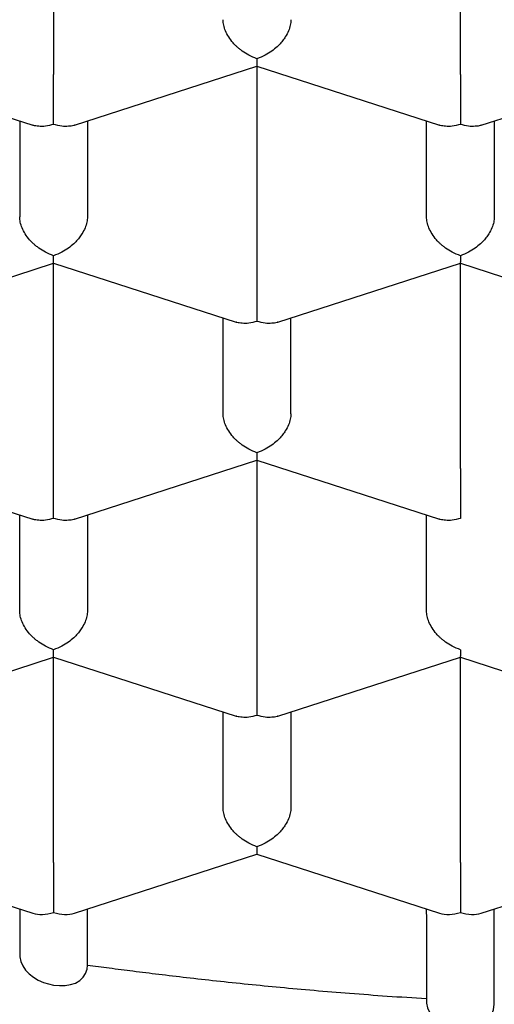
# Model space of a CAD drawing. Header units: millimetres. Extents: x 8 to 539, y 12 to 489.
# Tile 19 of 35: x 281.13 to 282.88, y 389.43 to 393.06. Entities that reach past the tile are written whole.
import ezdxf

# ---------------------------------------------------------------- set-up
doc = ezdxf.new("R2010")
doc.units = ezdxf.units.MM

msp = doc.modelspace()

# ---------------------------------------------------------------- linework, layer by layer
at = {"color": 7, "linetype": 'Continuous', "lineweight": 30}
for p, q in [((281.25, 393.6115), (281.25, 392.855)), ((282.75, 392.855), (282.75, 393.6115)), ((280.5, 392.8851), (281.1732, 392.6678)), ((281.3268, 392.6678), (282, 392.8851)), ((281.9999, 392.8851), (282.6732, 392.6678)), ((282, 392.8851), (282, 392.1286)), ((282.8268, 392.6678), (283.5, 392.8851)), ((281.125, 392.6833), (281.125, 392.3304)), ((281.375, 392.6833), (281.375, 392.3304)), ((282.625, 392.3304), (282.625, 392.6833)), ((282.875, 392.6833), (282.875, 392.3304)), ((280.5768, 391.9414), (281.2502, 392.1587)), ((281.25, 392.1587), (281.9232, 391.9414)), ((281.25, 391.4022), (281.25, 392.1587)), ((282.0768, 391.9414), (282.75, 392.1587)), ((282.7499, 392.1587), (283.4232, 391.9414)), ((282.75, 391.4022), (282.75, 392.1587)), ((281.875, 391.604), (281.875, 391.9569)), ((282.125, 391.604), (282.125, 391.9569)), ((280.5, 391.4323), (281.1732, 391.215)), ((281.3268, 391.2149), (282, 391.4323)), ((281.9999, 391.4323), (282.6732, 391.215)), ((282, 391.4323), (282, 390.6758)), ((281.125, 390.8776), (281.125, 391.2305)), ((281.375, 391.2305), (281.375, 390.8776)), ((282.625, 390.8776), (282.625, 391.2305)), ((280.5768, 390.4885), (281.2502, 390.7059)), ((281.25, 390.7059), (281.9232, 390.4885)), ((281.25, 389.9494), (281.25, 390.7059)), ((282.0768, 390.4885), (282.75, 390.7058)), ((282.7499, 390.7059), (283.4232, 390.4885)), ((282.75, 389.9494), (282.75, 390.7059)), ((281.875, 390.1512), (281.875, 390.5041)), ((282.125, 390.5041), (282.125, 390.1512)), ((280.5, 389.9794), (281.1732, 389.7621)), ((281.3268, 389.7621), (282, 389.9794)), ((281.9999, 389.9795), (282.6732, 389.7621)), ((282.8268, 389.7621), (283.5, 389.9794)), ((281.125, 389.7777), (281.125, 389.6108)), ((281.125, 389.7777), (281.125, 389.6182)), ((281.375, 389.5707), (281.375, 389.7777)), ((281.375, 389.5707), (281.375, 389.7777)), ((282.625, 389.7586), (282.625, 389.7777)), ((282.625, 389.7574), (282.625, 389.4473)), ((282.625, 389.7572), (282.625, 389.4397)), ((282.875, 389.4267), (282.875, 389.7777))]:
    msp.add_line(p, q, dxfattribs=at)
at = {"color": 7, "linetype": 'Continuous', "lineweight": 30, "flags": 128}
for points in [[(281.1255, 389.6108), (281.1256, 389.6009), (281.1294, 389.5839), (281.1366, 389.5675), (281.147, 389.5521), (281.1602, 389.5382), (281.176, 389.5258), (281.1935, 389.5155), (281.2124, 389.5071), (281.231, 389.5012), (281.25, 389.4971), (281.272, 389.4949), (281.2931, 389.4954), (281.3127, 389.4987), (281.3305, 389.5046), (281.3464, 389.5136), (281.3593, 389.5256), (281.3682, 389.5395), (281.3736, 389.5556), (281.375, 389.5707), (281.375, 389.5707)], [(282.6254, 389.4397), (282.6256, 389.4298), (282.6293, 389.4133), (282.6365, 389.3977), (282.6467, 389.3835), (282.66, 389.3708), (282.6759, 389.3601), (282.6939, 389.3514), (282.7135, 389.3449), (282.7315, 389.3412), (282.75, 389.3393), (282.7709, 389.3394), (282.7912, 389.3419), (282.8101, 389.3468), (282.8274, 389.354), (282.8429, 389.3637), (282.8558, 389.3755), (282.8656, 389.3895), (282.8721, 389.4053), (282.875, 389.4267), (282.875, 389.4267)]]:
    msp.add_lwpolyline(points, dxfattribs=at)
at = {"color": 7, "linetype": 'Continuous', "lineweight": 30}
for centre, major_axis, start_param, end_param in [((281.25, 389.8687), (0.1123, 0.0818), 3.596134, 4.257848), ((281.25, 389.8687), (0.1123, -0.0818), 5.16693, 5.828644), ((282.75, 389.8687), (0.1123, 0.0818), 3.596134, 4.257848), ((282.75, 389.8687), (0.1123, -0.0818), 5.16693, 5.828644)]:
    msp.add_ellipse(centre, major_axis=major_axis, ratio=0.671271, start_param=start_param, end_param=end_param, dxfattribs=at)
for points, knots in [([(274.15, 393.707), (274.1501, 393.6985), (274.1501, 393.6812), (274.1505, 393.6562), (274.1511, 393.6311), (274.1518, 393.6071), (274.1526, 393.5848), (274.1535, 393.5653), (274.1543, 393.5493), (274.155, 393.536), (274.1557, 393.5232), (274.1566, 393.5087), (274.1582, 393.486), (274.1604, 393.4565), (274.1634, 393.4221), (274.1665, 393.3903), (274.1695, 393.3623), (274.1722, 393.3386), (274.1748, 393.3167), (274.1778, 393.2937), (274.1813, 393.2677), (274.1853, 393.2403), (274.1895, 393.2129), (274.1947, 393.1808), (274.201, 393.1446), (274.2085, 393.1045), (274.2157, 393.0685), (274.2225, 393.0359), (274.229, 393.0061), (274.236, 392.9758), (274.2435, 392.9444), (274.2512, 392.9134), (274.259, 392.8835), (274.2661, 392.8569), (274.2727, 392.8332), (274.2785, 392.8127), (274.2836, 392.7952), (274.2881, 392.78), (274.2925, 392.7652), (274.2975, 392.7488), (274.3035, 392.7295), (274.3114, 392.7047), (274.3211, 392.6749), (274.3327, 392.6408), (274.3472, 392.5994), (274.3641, 392.5529), (274.3834, 392.5025), (274.4024, 392.4549), (274.4218, 392.4082), (274.4419, 392.3615), (274.4632, 392.3139), (274.4822, 392.2729), (274.4986, 392.2386), (274.5116, 392.212), (274.5244, 392.1861), (274.5368, 392.1617), (274.5488, 392.1384), (274.5612, 392.1146), (274.5748, 392.089), (274.5894, 392.062), (274.6042, 392.0352), (274.6183, 392.0101), (274.6308, 391.9881), (274.6417, 391.9692), (274.651, 391.9534), (274.6594, 391.9391), (274.6669, 391.9265), (274.6736, 391.9153), (274.6803, 391.9041), (274.688, 391.8915), (274.6984, 391.8745), (274.7116, 391.8533), (274.727, 391.8287), (274.7433, 391.8033), (274.76, 391.7774), (274.7764, 391.7527), (274.7917, 391.7297), (274.8054, 391.7095), (274.8177, 391.6916), (274.8283, 391.6763), (274.8372, 391.6635), (274.846, 391.6509), (274.8563, 391.6363), (274.8696, 391.6177), (274.8851, 391.5962), (274.9011, 391.5744), (274.9166, 391.5534), (274.9316, 391.5334), (274.9462, 391.5141), (274.9596, 391.4966), (274.9707, 391.4822), (274.9798, 391.4705), (274.9884, 391.4595), (274.9978, 391.4475), (275.0099, 391.4322), (275.0248, 391.4135), (275.0425, 391.3917), (275.0615, 391.3685), (275.081, 391.3449), (275.1009, 391.3212), (275.1211, 391.2974), (275.1417, 391.2734), (275.1623, 391.2497), (275.1819, 391.2275), (275.1992, 391.2081), (275.2131, 391.1926), (275.2236, 391.181), (275.2322, 391.1716), (275.2409, 391.1621), (275.2516, 391.1504), (275.2647, 391.1362), (275.2817, 391.1181), (275.3027, 391.0957), (275.3273, 391.07), (275.3531, 391.0433), (275.3788, 391.017), (275.4042, 390.9915), (275.4338, 390.962), (275.4675, 390.9291), (275.5051, 390.8928), (275.5511, 390.8494), (275.6068, 390.798), (275.6583, 390.7518), (275.6958, 390.7189), (275.7167, 390.7006), (275.7337, 390.686), (275.7461, 390.6753), (275.7553, 390.6675), (275.7632, 390.6607), (275.7715, 390.6537), (275.7809, 390.6457), (275.7926, 390.6359), (275.8067, 390.624), (275.8232, 390.6103), (275.8429, 390.594), (275.866, 390.5751), (275.8927, 390.5534), (275.9225, 390.5295), (275.9552, 390.5036), (276.0053, 390.4644), (276.0736, 390.4121), (276.1616, 390.3469), (276.2551, 390.2798), (276.3308, 390.2272), (276.3864, 390.1895), (276.42, 390.167), (276.4542, 390.1443), (276.489, 390.1215), (276.5241, 390.0988), (276.558, 390.077), (276.5904, 390.0565), (276.6197, 390.0381), (276.6456, 390.022), (276.6669, 390.0089), (276.6835, 389.9987), (276.6995, 389.9889), (276.7186, 389.9773), (276.7443, 389.9618), (276.7748, 389.9436), (276.8082, 389.9238), (276.8454, 389.902), (276.8864, 389.8783), (276.9315, 389.8526), (276.9787, 389.826), (277.0282, 389.7986), (277.0801, 389.7702), (277.1344, 389.741), (277.192, 389.7105), (277.2536, 389.6785), (277.3203, 389.6445), (277.3923, 389.6085), (277.4713, 389.5698), (277.5578, 389.5285), (277.6522, 389.4845), (277.7382, 389.4456), (277.8143, 389.4119), (277.8772, 389.3845), (277.9382, 389.3585), (277.9973, 389.3336), (278.0536, 389.3104), (278.1064, 389.2889), (278.1529, 389.2702), (278.1909, 389.2552), (278.2207, 389.2434), (278.2426, 389.2349), (278.2589, 389.2286), (278.2711, 389.2239), (278.2821, 389.2197), (278.2945, 389.2149), (278.3097, 389.2091), (278.3321, 389.2005), (278.3629, 389.1889), (278.4037, 389.1736), (278.4515, 389.156), (278.5068, 389.1358), (278.5698, 389.1132), (278.6407, 389.0883), (278.7193, 389.0612), (278.8044, 389.0326), (278.8926, 389.0037), (278.9806, 388.9756), (279.0769, 388.9456), (279.1808, 388.9141), (279.2915, 388.8817), (279.397, 388.8519), (279.4973, 388.8243), (279.5917, 388.7992), (279.6801, 388.7763), (279.7626, 388.7555), (279.8396, 388.7365), (279.9178, 388.7178), (280.0001, 388.6985), (280.0903, 388.678), (280.185, 388.6572), (280.2849, 388.6359), (280.3893, 388.6145), (280.4982, 388.5929), (280.6116, 388.5714), (280.7301, 388.5499), (280.8547, 388.5284), (280.9854, 388.507), (281.1218, 388.4859), (281.2609, 388.4656), (281.4007, 388.4466), (281.5398, 388.4289), (281.6781, 388.4126), (281.8508, 388.3938), (282.0576, 388.3738), (282.2977, 388.3543), (282.5345, 388.3385), (282.7679, 388.3264), (282.9982, 388.3177), (283.2274, 388.3123), (283.4677, 388.31), (283.7206, 388.3114), (283.9862, 388.3171), (284.2538, 388.3272), (284.5233, 388.3419), (284.7941, 388.3612), (285.0643, 388.3851), (285.3321, 388.4134), (285.5959, 388.4458), (285.8554, 388.4821), (286.1104, 388.5222), (286.361, 388.5661), (286.6086, 388.6137), (286.8547, 388.6655), (287.0783, 388.7166), (287.2797, 388.7661), (287.4592, 388.8127), (287.6383, 388.8618), (287.8152, 388.9131), (287.9877, 388.9657), (288.1472, 389.0168), (288.2938, 389.0659), (288.4282, 389.1127), (288.5297, 389.1494), (288.5995, 389.1752), (288.6376, 389.1895), (288.6709, 389.2021), (288.6988, 389.2127), (288.7214, 389.2214), (288.7389, 389.2282), (288.7535, 389.2338), (288.7688, 389.2398), (288.7885, 389.2475), (288.8138, 389.2574), (288.8447, 389.2697), (288.8812, 389.2843), (288.9732, 389.3216), (289.0905, 389.3706), (289.2294, 389.4314), (289.3394, 389.481), (289.4396, 389.5276), (289.5315, 389.5715), (289.6166, 389.6132), (289.7034, 389.6567), (289.7918, 389.7022), (289.8816, 389.7496), (289.9722, 389.7988), (290.0488, 389.8415), (290.1093, 389.876), (290.1522, 389.9008), (290.1899, 389.9228), (290.2223, 389.9419), (290.2495, 389.9582), (290.2707, 389.9709), (290.2877, 389.9812), (290.3034, 389.9907), (290.3213, 390.0017), (290.3421, 390.0144), (290.3656, 390.029), (290.3963, 390.0481), (290.4342, 390.072), (290.4796, 390.101), (290.528, 390.1325), (290.5794, 390.1664), (290.6336, 390.2029), (290.69, 390.2415), (290.761, 390.2911), (290.8438, 390.3505), (290.9361, 390.4191), (291.0237, 390.4863), (291.0916, 390.5402), (291.141, 390.5802), (291.1722, 390.606), (291.2, 390.6291), (291.2218, 390.6474), (291.2384, 390.6615), (291.2505, 390.6719), (291.2615, 390.6813), (291.2726, 390.6908), (291.2861, 390.7025), (291.3034, 390.7175), (291.3249, 390.7364), (291.35, 390.7586), (291.3776, 390.7834), (291.4064, 390.8095), (291.4347, 390.8356), (291.4694, 390.8679), (291.5096, 390.906), (291.5545, 390.9496), (291.5935, 390.9882), (291.6268, 391.0219), (291.6548, 391.0505), (291.6802, 391.0769), (291.703, 391.1009), (291.7232, 391.1224), (291.741, 391.1415), (291.7572, 391.1591), (291.7736, 391.177), (291.7917, 391.197), (291.8123, 391.22), (291.8346, 391.2452), (291.8582, 391.2723), (291.8828, 391.3009), (291.9076, 391.3303), (291.9337, 391.3615), (291.9597, 391.3934), (291.9859, 391.4259), (292.0109, 391.4575), (292.0355, 391.4891), (292.064, 391.5264), (292.0962, 391.5695), (292.1321, 391.6189), (292.168, 391.6698), (292.2043, 391.7226), (292.2405, 391.7772), (292.2715, 391.8254), (292.2967, 391.8656), (292.3168, 391.8985), (292.3372, 391.9324), (292.3556, 391.9638), (292.3719, 391.992), (292.3855, 392.0161), (292.3991, 392.0404), (292.4119, 392.0638), (292.4231, 392.0845), (292.4324, 392.102), (292.441, 392.1183), (292.4505, 392.1365), (292.4619, 392.1587), (292.4745, 392.1836), (292.4875, 392.2096), (292.5012, 392.2377), (292.5154, 392.2676), (292.5297, 392.2983), (292.5422, 392.3257), (292.5519, 392.3476), (292.5594, 392.3646), (292.5656, 392.3789), (292.5721, 392.3939), (292.5795, 392.4114), (292.5869, 392.4291), (292.5942, 392.447), (292.6014, 392.4645), (292.6091, 392.484), (292.6171, 392.5043), (292.6247, 392.524), (292.6334, 392.5469), (292.6434, 392.5739), (292.6559, 392.6085), (292.6691, 392.6465), (292.6827, 392.687), (292.6957, 392.7274), (292.7079, 392.7672), (292.7194, 392.8062), (292.7283, 392.8378), (292.735, 392.8623), (292.7397, 392.8797), (292.744, 392.8964), (292.7482, 392.9127), (292.7526, 392.9301), (292.7576, 392.9503), (292.7634, 392.9749), (292.7695, 393.0015), (292.7753, 393.0278), (292.7803, 393.0511), (292.7845, 393.0713), (292.7881, 393.0897), (292.7914, 393.1065), (292.7944, 393.1226), (292.7974, 393.1386), (292.8006, 393.1565), (292.8042, 393.1771), (292.8077, 393.1984), (292.8112, 393.2203), (292.8146, 393.2425), (292.8181, 393.2667), (292.8216, 393.2925), (292.825, 393.3185), (292.8281, 393.3441), (292.8309, 393.3686), (292.8334, 393.3928), (292.8358, 393.417), (292.8379, 393.4406), (292.8397, 393.4623), (292.841, 393.479), (292.8419, 393.4918), (292.8427, 393.5028), (292.8436, 393.5165), (292.8446, 393.5335), (292.8458, 393.554), (292.8469, 393.578), (292.848, 393.6054), (292.8489, 393.6363), (292.8497, 393.6706), (292.8498, 393.6947), (292.8499, 393.7073)], [0, 0, 0, 0, 0.001281, 0.002615, 0.004004, 0.005449, 0.006808, 0.00797, 0.008885, 0.009625, 0.010299, 0.011124, 0.012107, 0.014154, 0.016118, 0.017932, 0.01954, 0.020875, 0.021954, 0.02326, 0.024785, 0.026355, 0.027911, 0.029454, 0.03183, 0.034104, 0.036297, 0.037982, 0.039682, 0.04141, 0.043168, 0.045081, 0.04674, 0.048306, 0.049668, 0.050832, 0.051835, 0.052686, 0.053464, 0.054403, 0.05552, 0.056814, 0.058712, 0.060691, 0.062743, 0.065941, 0.06881, 0.071588, 0.074316, 0.077048, 0.079858, 0.082795, 0.084365, 0.085976, 0.087539, 0.088998, 0.090352, 0.091734, 0.093281, 0.09499, 0.096615, 0.098141, 0.099567, 0.100625, 0.10159, 0.102458, 0.103229, 0.103904, 0.104518, 0.105279, 0.106221, 0.107656, 0.109195, 0.110764, 0.112364, 0.113994, 0.115374, 0.116654, 0.117772, 0.118728, 0.119522, 0.120174, 0.121094, 0.122274, 0.123685, 0.125162, 0.126408, 0.127679, 0.128965, 0.130098, 0.13102, 0.131721, 0.132356, 0.133127, 0.134034, 0.135293, 0.136743, 0.138262, 0.139793, 0.141334, 0.142886, 0.14445, 0.146024, 0.147552, 0.148837, 0.149861, 0.150625, 0.151136, 0.151741, 0.152517, 0.153465, 0.154586, 0.156164, 0.157971, 0.159792, 0.161572, 0.16331, 0.165007, 0.16759, 0.170071, 0.172461, 0.176568, 0.180769, 0.182191, 0.183552, 0.18466, 0.185317, 0.185825, 0.186341, 0.186769, 0.187339, 0.188049, 0.188901, 0.189893, 0.191026, 0.192436, 0.194015, 0.195765, 0.197686, 0.199729, 0.204441, 0.209356, 0.214474, 0.219795, 0.221541, 0.223307, 0.225095, 0.226903, 0.228732, 0.230525, 0.232132, 0.233674, 0.234981, 0.236052, 0.236888, 0.237489, 0.23845, 0.239749, 0.241326, 0.242982, 0.244704, 0.246799, 0.248983, 0.251256, 0.253618, 0.256069, 0.258648, 0.261293, 0.264151, 0.267223, 0.270508, 0.274005, 0.277948, 0.282129, 0.28655, 0.289268, 0.292052, 0.294692, 0.29712, 0.299622, 0.30185, 0.303805, 0.305487, 0.306622, 0.307538, 0.308216, 0.308658, 0.309061, 0.309578, 0.310208, 0.310952, 0.312351, 0.31403, 0.315991, 0.318232, 0.320808, 0.323676, 0.326836, 0.330289, 0.333873, 0.337345, 0.340702, 0.345209, 0.34949, 0.353545, 0.357376, 0.360981, 0.364303, 0.367407, 0.370295, 0.372965, 0.376169, 0.379492, 0.38299, 0.386662, 0.390508, 0.394455, 0.398571, 0.402855, 0.407307, 0.412023, 0.416915, 0.421906, 0.426857, 0.431763, 0.436625, 0.441443, 0.449935, 0.458286, 0.466496, 0.474565, 0.482493, 0.490343, 0.498252, 0.507319, 0.51647, 0.525706, 0.535026, 0.544432, 0.553892, 0.563275, 0.572566, 0.581766, 0.590873, 0.59989, 0.608837, 0.617859, 0.626981, 0.63372, 0.640513, 0.64736, 0.654255, 0.661018, 0.667568, 0.673156, 0.678578, 0.683834, 0.685566, 0.68716, 0.688536, 0.689692, 0.69063, 0.691349, 0.691871, 0.69245, 0.693267, 0.694324, 0.695621, 0.697157, 0.698911, 0.707264, 0.712143, 0.716952, 0.721711, 0.725446, 0.729296, 0.733261, 0.737341, 0.741536, 0.745846, 0.750206, 0.752545, 0.754638, 0.756483, 0.758081, 0.759431, 0.760534, 0.761234, 0.761984, 0.762881, 0.763927, 0.765121, 0.766431, 0.768582, 0.770908, 0.77341, 0.776088, 0.778942, 0.781972, 0.785081, 0.790398, 0.795555, 0.800553, 0.80539, 0.807445, 0.809318, 0.810989, 0.812459, 0.81328, 0.814021, 0.814683, 0.8153, 0.816063, 0.817162, 0.818495, 0.820061, 0.821859, 0.823717, 0.825532, 0.827304, 0.830439, 0.833427, 0.836269, 0.838345, 0.840293, 0.842073, 0.843683, 0.845125, 0.846398, 0.847519, 0.84863, 0.84996, 0.851502, 0.853171, 0.854945, 0.856825, 0.85879, 0.860681, 0.862908, 0.864969, 0.866965, 0.868992, 0.871035, 0.874103, 0.877196, 0.880385, 0.883686, 0.887106, 0.89055, 0.892618, 0.894543, 0.8966, 0.898835, 0.900288, 0.901753, 0.903229, 0.904698, 0.905996, 0.90698, 0.907857, 0.908934, 0.910261, 0.911851, 0.913413, 0.914928, 0.916882, 0.918748, 0.920397, 0.921757, 0.922637, 0.923404, 0.924286, 0.925298, 0.926495, 0.927416, 0.928446, 0.929586, 0.930835, 0.932027, 0.933043, 0.934851, 0.936747, 0.939091, 0.941464, 0.943805, 0.946106, 0.948363, 0.950538, 0.951578, 0.952583, 0.953539, 0.954444, 0.955385, 0.956542, 0.95792, 0.959594, 0.961109, 0.962438, 0.963584, 0.964563, 0.965588, 0.966446, 0.967313, 0.968331, 0.969498, 0.970817, 0.971971, 0.973233, 0.974603, 0.976082, 0.97762, 0.979026, 0.980439, 0.981782, 0.983138, 0.984502, 0.98574, 0.986793, 0.987337, 0.987926, 0.988718, 0.989716, 0.990918, 0.992325, 0.993937, 0.995753, 0.997774, 1, 1, 1, 1]), ([(291.525, 393.5083), (291.5245, 393.4681), (291.5233, 393.3876), (291.5143, 393.267), (291.4998, 393.1462), (291.4794, 393.0255), (291.4531, 392.9049), (291.4189, 392.7769), (291.3754, 392.6416), (291.321, 392.4995), (291.2585, 392.3583), (291.1878, 392.2184), (291.1084, 392.0787), (291.02, 391.9392), (290.9225, 391.8002), (290.8167, 391.663), (290.7029, 391.5279), (290.588, 391.4025), (290.4736, 391.2865), (290.3611, 391.1796), (290.2434, 391.0745), (290.1205, 390.9712), (289.9926, 390.8699), (289.8597, 390.7706), (289.722, 390.6733), (289.577, 390.5767), (289.4247, 390.4807), (289.2649, 390.3857), (289.1002, 390.2934), (288.9335, 390.2052), (288.7653, 390.1212), (288.5959, 390.0411), (288.4225, 389.9637), (288.2455, 389.8889), (288.0648, 389.817), (287.8806, 389.7478), (287.693, 389.6816), (287.4991, 389.6171), (287.2985, 389.5548), (287.0915, 389.4947), (286.8814, 389.438), (286.6719, 389.3856), (286.4634, 389.3374), (286.2561, 389.2932), (286.0467, 389.2522), (285.8354, 389.2144), (285.6223, 389.18), (285.4076, 389.1488), (285.1914, 389.121), (284.9702, 389.0961), (284.7441, 389.0743), (284.5131, 389.056), (284.2813, 389.0414), (284.0808, 389.0321), (283.9119, 389.0264), (283.7747, 389.0231), (283.6374, 389.0211), (283.4736, 389.0203), (283.2834, 389.0218), (283.0669, 389.0267), (282.8503, 389.0349), (282.6336, 389.0464), (282.4171, 389.0612), (282.1874, 389.0805), (281.9448, 389.105), (281.6897, 389.1356), (281.4365, 389.1709), (281.1855, 389.2106), (280.9347, 389.2554), (280.6845, 389.3052), (280.435, 389.3601), (280.1889, 389.4197), (279.9465, 389.4838), (279.7219, 389.5485), (279.5144, 389.6128), (279.3234, 389.6759), (279.1356, 389.7419), (278.9511, 389.8108), (278.7701, 389.8825), (278.5927, 389.957), (278.419, 390.0342), (278.2464, 390.1154), (278.075, 390.2007), (277.9055, 390.2902), (277.7406, 390.3825), (277.5832, 390.4758), (277.4331, 390.57), (277.2902, 390.6649), (277.1521, 390.762), (277.0188, 390.8611), (276.8904, 390.9623), (276.7671, 391.0654), (276.6489, 391.1704), (276.5341, 391.2789), (276.4229, 391.3912), (276.3159, 391.5071), (276.2149, 391.6247), (276.1217, 391.7419), (276.0359, 391.8586), (275.9572, 391.9746), (275.8843, 392.0917), (275.8171, 392.21), (275.7559, 392.3292), (275.7006, 392.4493), (275.6512, 392.5703), (275.6071, 392.694), (275.5687, 392.8205), (275.5363, 392.9497), (275.5106, 393.0794), (275.4909, 393.2157), (275.4776, 393.3587), (275.4759, 393.4584), (275.475, 393.5083)], [0, 0, 0, 0, 0.008562, 0.017126, 0.025688, 0.034306, 0.042926, 0.051545, 0.061848, 0.072159, 0.082474, 0.092785, 0.103088, 0.113675, 0.12427, 0.134868, 0.145463, 0.15605, 0.164846, 0.173646, 0.182446, 0.191242, 0.200039, 0.208838, 0.217638, 0.226435, 0.235684, 0.244936, 0.254189, 0.263438, 0.272234, 0.281034, 0.289834, 0.29863, 0.307427, 0.316227, 0.325026, 0.333823, 0.343072, 0.352324, 0.361577, 0.370826, 0.379622, 0.388422, 0.397222, 0.406018, 0.414815, 0.423615, 0.432415, 0.441211, 0.45046, 0.459713, 0.468965, 0.478214, 0.483657, 0.489101, 0.494551, 0.5, 0.508593, 0.517187, 0.525779, 0.534428, 0.543079, 0.551728, 0.562068, 0.572416, 0.582767, 0.593115, 0.603455, 0.614081, 0.624716, 0.635354, 0.645989, 0.656615, 0.665412, 0.674211, 0.683011, 0.691808, 0.700604, 0.709404, 0.718204, 0.727, 0.736249, 0.745502, 0.754754, 0.764003, 0.7728, 0.7816, 0.790399, 0.799196, 0.807992, 0.816792, 0.825592, 0.834388, 0.843637, 0.85289, 0.862143, 0.871391, 0.880188, 0.888988, 0.897788, 0.906584, 0.91538, 0.92418, 0.93298, 0.941777, 0.951025, 0.960278, 0.969531, 0.97878, 0.989384, 1, 1, 1, 1]), ([(275.1297, 393.0394), (275.1314, 393.0342), (275.1349, 393.0236), (275.1398, 393.0089), (275.1441, 392.9963), (275.1473, 392.9868), (275.1514, 392.9751), (275.1572, 392.9586), (275.1642, 392.939), (275.1711, 392.9201), (275.1775, 392.9028), (275.1841, 392.8853), (275.1911, 392.8671), (275.1992, 392.8462), (275.2086, 392.8228), (275.2185, 392.7983), (275.228, 392.7755), (275.2366, 392.7553), (275.2441, 392.7377), (275.2509, 392.7221), (275.2571, 392.7081), (275.2647, 392.691), (275.2738, 392.6709), (275.2861, 392.6444), (275.3001, 392.6146), (275.3162, 392.5813), (275.3337, 392.5461), (275.3524, 392.5096), (275.3699, 392.4761), (275.3852, 392.4475), (275.398, 392.4241), (275.4108, 392.401), (275.4246, 392.3766), (275.4398, 392.35), (275.4565, 392.3214), (275.474, 392.2921), (275.4911, 392.264), (275.5085, 392.2359), (275.527, 392.2064), (275.5484, 392.1732), (275.5718, 392.1376), (275.597, 392.1001), (275.621, 392.0653), (275.643, 392.034), (275.6625, 392.0067), (275.6815, 391.9805), (275.6989, 391.9569), (275.7144, 391.9362), (275.7293, 391.9164), (275.7456, 391.8951), (275.7644, 391.8708), (275.7849, 391.8447), (275.8064, 391.8178), (275.8264, 391.7931), (275.8438, 391.772), (275.859, 391.7537), (275.8747, 391.735), (275.8927, 391.7138), (275.9123, 391.6909), (275.939, 391.6602), (275.9721, 391.6229), (276.0113, 391.5797), (276.0499, 391.5382), (276.082, 391.5044), (276.1073, 391.4782), (276.1257, 391.4594), (276.1447, 391.4401), (276.1658, 391.4189), (276.1895, 391.3954), (276.2143, 391.3712), (276.2389, 391.3474), (276.2626, 391.3248), (276.2851, 391.3036), (276.3044, 391.2856), (276.3202, 391.271), (276.3342, 391.2581), (276.3501, 391.2436), (276.3713, 391.2244), (276.3967, 391.2017), (276.4242, 391.1774), (276.4504, 391.1546), (276.4749, 391.1334), (276.4977, 391.114), (276.5175, 391.0973), (276.5344, 391.0831), (276.5483, 391.0716), (276.5606, 391.0614), (276.5717, 391.0522), (276.5834, 391.0427), (276.5972, 391.0314), (276.6139, 391.0179), (276.6373, 390.9991), (276.6658, 390.9765), (276.698, 390.9512), (276.7285, 390.9276), (276.7538, 390.9082), (276.7738, 390.8931), (276.7886, 390.882), (276.8017, 390.8722), (276.8132, 390.8636), (276.8251, 390.8547), (276.8398, 390.8439), (276.8593, 390.8296), (276.8874, 390.8092), (276.9211, 390.785), (276.9574, 390.7593), (276.9901, 390.7365), (277.0192, 390.7164), (277.0454, 390.6985), (277.0691, 390.6824), (277.0905, 390.6681), (277.1108, 390.6546), (277.1323, 390.6403), (277.1576, 390.6237), (277.1943, 390.5999), (277.2415, 390.5697), (277.298, 390.5342), (277.3452, 390.5052), (277.3819, 390.483), (277.4072, 390.4678), (277.4315, 390.4533), (277.4542, 390.4399), (277.4742, 390.4281), (277.4905, 390.4186), (277.5034, 390.4111), (277.5145, 390.4047), (277.5253, 390.3985), (277.5418, 390.389), (277.5653, 390.3756), (277.5991, 390.3565), (277.6403, 390.3336), (277.6896, 390.3065), (277.7455, 390.2763), (277.8074, 390.2435), (277.8751, 390.2084), (277.9483, 390.1713), (278.0155, 390.138), (278.0754, 390.1089), (278.1268, 390.0844), (278.1802, 390.0593), (278.2358, 390.0336), (278.2929, 390.0077), (278.3447, 389.9846), (278.3882, 389.9655), (278.4209, 389.9513), (278.4467, 389.9402), (278.467, 389.9315), (278.485, 389.9238), (278.5078, 389.9142), (278.5379, 389.9016), (278.5754, 389.886), (278.616, 389.8694), (278.6581, 389.8523), (278.7014, 389.8351), (278.7457, 389.8176), (278.8083, 389.7933), (278.8906, 389.762), (278.9947, 389.7237), (279.1052, 389.6843), (279.2225, 389.644), (279.3468, 389.6029), (279.4629, 389.566), (279.5695, 389.5333), (279.6645, 389.505), (279.759, 389.4778), (279.8496, 389.4525), (279.9326, 389.43), (280.0078, 389.4102), (280.0751, 389.3929), (280.135, 389.3778), (280.1812, 389.3664), (280.2149, 389.3582), (280.2362, 389.353), (280.2517, 389.3493), (280.2621, 389.3468), (280.2706, 389.3448), (280.2803, 389.3425), (280.2955, 389.3389), (280.317, 389.3339), (280.3458, 389.3272), (280.3806, 389.3192), (280.4223, 389.3097), (280.4711, 389.2989), (280.5273, 389.2866), (280.5903, 389.2731), (280.6602, 389.2586), (280.737, 389.2431), (280.8208, 389.2267), (280.9229, 389.2075), (281.0408, 389.1863), (281.1715, 389.1641), (281.3004, 389.1435), (281.4449, 389.1219), (281.6042, 389.0998), (281.7776, 389.078), (281.9466, 389.0588), (282.1109, 389.0422), (282.2736, 389.0275), (282.4343, 389.0149), (282.5928, 389.0042), (282.7455, 388.9956), (282.8926, 388.9888), (283.0339, 388.9837), (283.1669, 388.9801), (283.2918, 388.9778), (283.41, 388.9766), (283.526, 388.9764), (283.6418, 388.977), (283.7906, 388.9791), (283.9729, 388.9836), (284.189, 388.9921), (284.4072, 389.004), (284.6273, 389.0193), (284.8491, 389.0382), (285.0726, 389.0607), (285.2991, 389.0872), (285.528, 389.1177), (285.7583, 389.1524), (285.9471, 389.1842), (286.095, 389.2109), (286.2025, 389.2313), (286.3097, 389.2526), (286.4163, 389.2746), (286.5072, 389.2942), (286.58, 389.3104), (286.6325, 389.3224), (286.6772, 389.3327), (286.7109, 389.3407), (286.7352, 389.3464), (286.7516, 389.3503), (286.765, 389.3536), (286.7775, 389.3566), (286.7933, 389.3604), (286.8159, 389.3659), (286.8467, 389.3735), (286.8848, 389.383), (286.9283, 389.394), (286.9747, 389.4059), (287.0216, 389.4182), (287.1066, 389.4408), (287.2286, 389.4743), (287.3545, 389.5108), (287.447, 389.5387), (287.5085, 389.5575), (287.5727, 389.5776), (287.6423, 389.5998), (287.718, 389.6246), (287.7999, 389.652), (287.8874, 389.6822), (287.9804, 389.7151), (288.0628, 389.7452), (288.1334, 389.7716), (288.1912, 389.7935), (288.2503, 389.8164), (288.3046, 389.8378), (288.3515, 389.8566), (288.3892, 389.8719), (288.4214, 389.8851), (288.4483, 389.8963), (288.47, 389.9053), (288.4864, 389.9122), (288.4995, 389.9177), (288.5126, 389.9232), (288.5283, 389.9299), (288.5476, 389.9382), (288.5698, 389.9477), (288.5939, 389.9581), (288.6313, 389.9745), (288.6828, 389.9972), (288.7493, 390.0272), (288.8254, 390.0623), (288.9103, 390.1024), (289.003, 390.1474), (289.0968, 390.1944), (289.1917, 390.2434), (289.269, 390.2845), (289.3285, 390.3169), (289.3684, 390.3389), (289.4045, 390.3591), (289.4357, 390.3767), (289.4596, 390.3903), (289.4773, 390.4005), (289.4897, 390.4076), (289.5, 390.4136), (289.5085, 390.4185), (289.5168, 390.4234), (289.527, 390.4293), (289.5407, 390.4373), (289.5581, 390.4476), (289.5792, 390.4601), (289.6028, 390.4742), (289.6274, 390.4891), (289.6518, 390.5039), (289.6758, 390.5186), (289.7013, 390.5344), (289.7284, 390.5513), (289.7569, 390.5692), (289.7839, 390.5864), (289.8083, 390.6021), (289.8282, 390.615), (289.8436, 390.625), (289.8553, 390.6327), (289.8665, 390.6401), (289.8793, 390.6485), (289.8955, 390.6592), (289.9147, 390.6721), (289.9365, 390.6867), (289.9594, 390.7023), (289.9825, 390.7181), (290.0046, 390.7333), (290.0297, 390.7508), (290.0573, 390.7702), (290.0868, 390.7911), (290.1134, 390.8103), (290.1373, 390.8276), (290.16, 390.8443), (290.1841, 390.862), (290.2113, 390.8823), (290.241, 390.9048), (290.2716, 390.9282), (290.3017, 390.9515), (290.3308, 390.9742), (290.3579, 390.9957), (290.3807, 391.014), (290.3994, 391.0291), (290.4159, 391.0425), (290.4335, 391.0569), (290.4596, 391.0785), (290.4936, 391.107), (290.5341, 391.1415), (290.5734, 391.1756), (290.6102, 391.2082), (290.6392, 391.2343), (290.6624, 391.2554), (290.6821, 391.2734), (290.7037, 391.2935), (290.7256, 391.314), (290.7461, 391.3335), (290.7648, 391.3513), (290.7817, 391.3677), (290.7972, 391.3827), (290.8112, 391.3966), (290.824, 391.4092), (290.8354, 391.4205), (290.8459, 391.4311), (290.8564, 391.4416), (290.8682, 391.4535), (290.882, 391.4676), (290.8974, 391.4835), (290.9132, 391.4998), (290.9303, 391.5177), (290.948, 391.5364), (290.9658, 391.5554), (290.9809, 391.5717), (290.9935, 391.5854), (291.0054, 391.5984), (291.0182, 391.6125), (291.0333, 391.6294), (291.0506, 391.6488), (291.0694, 391.6701), (291.089, 391.6926), (291.109, 391.716), (291.1303, 391.741), (291.1518, 391.7668), (291.1732, 391.7928), (291.1933, 391.8177), (291.2133, 391.8427), (291.2339, 391.8688), (291.2559, 391.8972), (291.2793, 391.9279), (291.3035, 391.9602), (291.3267, 391.9918), (291.3474, 392.0205), (291.3649, 392.0452), (291.3797, 392.0664), (291.3925, 392.0849), (291.4036, 392.1012), (291.4146, 392.1174), (291.4269, 392.1357), (291.4418, 392.1583), (291.4593, 392.1851), (291.4782, 392.2146), (291.5005, 392.2502), (291.5254, 392.2909), (291.5527, 392.3368), (291.5747, 392.3752), (291.5925, 392.4067), (291.6062, 392.4317), (291.6197, 392.4565), (291.6318, 392.4791), (291.6423, 392.4992), (291.6518, 392.5175), (291.6608, 392.5352), (291.67, 392.5533), (291.68, 392.5734), (291.691, 392.5958), (291.7021, 392.619), (291.7128, 392.6418), (291.7243, 392.6664), (291.737, 392.6945), (291.7509, 392.7258), (291.7647, 392.7576), (291.7775, 392.7882), (291.7891, 392.8166), (291.7995, 392.8425), (291.8091, 392.8672), (291.8194, 392.8939), (291.8301, 392.9226), (291.8383, 392.9453), (291.8451, 392.9646), (291.8517, 392.9835), (291.8591, 393.005), (291.8643, 393.0205), (291.8667, 393.028)], [0, 0, 0, 0, 0.000977, 0.002008, 0.002824, 0.003427, 0.003954, 0.00532, 0.00686, 0.008044, 0.009244, 0.010459, 0.011688, 0.013049, 0.014817, 0.016596, 0.018194, 0.019612, 0.02085, 0.021916, 0.022899, 0.023822, 0.02552, 0.027174, 0.029447, 0.031838, 0.034301, 0.037023, 0.039687, 0.041531, 0.043206, 0.044783, 0.046542, 0.048528, 0.050613, 0.05281, 0.054986, 0.056803, 0.059051, 0.061528, 0.06421, 0.067036, 0.06996, 0.072067, 0.074142, 0.076187, 0.078038, 0.079547, 0.080957, 0.082597, 0.084471, 0.086586, 0.088679, 0.090751, 0.092376, 0.093632, 0.095075, 0.096801, 0.098663, 0.100509, 0.104147, 0.107617, 0.110926, 0.114252, 0.115884, 0.117372, 0.118897, 0.120654, 0.122642, 0.124752, 0.126726, 0.128627, 0.130452, 0.132093, 0.133205, 0.134186, 0.135387, 0.136927, 0.139119, 0.141243, 0.143228, 0.145073, 0.146778, 0.148327, 0.149483, 0.150507, 0.151399, 0.152178, 0.152949, 0.15395, 0.155183, 0.156583, 0.159003, 0.161289, 0.163443, 0.165448, 0.166588, 0.16761, 0.168512, 0.169296, 0.169997, 0.170969, 0.172304, 0.173994, 0.176691, 0.179121, 0.181286, 0.183184, 0.184892, 0.18644, 0.18783, 0.189061, 0.190372, 0.191998, 0.193934, 0.197404, 0.200976, 0.204584, 0.206202, 0.207757, 0.209249, 0.210669, 0.211895, 0.212885, 0.213641, 0.214233, 0.214881, 0.2156, 0.217221, 0.219117, 0.221661, 0.224575, 0.227859, 0.231484, 0.235382, 0.239551, 0.24399, 0.246749, 0.249602, 0.25255, 0.255592, 0.258729, 0.261877, 0.263998, 0.265748, 0.267126, 0.268131, 0.269008, 0.270006, 0.271765, 0.273802, 0.275965, 0.278178, 0.280438, 0.282747, 0.285103, 0.290168, 0.295467, 0.301055, 0.306932, 0.313101, 0.319559, 0.324061, 0.328695, 0.333372, 0.337718, 0.341689, 0.345226, 0.348402, 0.351217, 0.353672, 0.354913, 0.355938, 0.356662, 0.357085, 0.357394, 0.357849, 0.358449, 0.359514, 0.360855, 0.362473, 0.364367, 0.366658, 0.369254, 0.372156, 0.375363, 0.378877, 0.382695, 0.386819, 0.392797, 0.398683, 0.404456, 0.410116, 0.418006, 0.425666, 0.433095, 0.440294, 0.447263, 0.454403, 0.461285, 0.467909, 0.474274, 0.480381, 0.486231, 0.49151, 0.49656, 0.501526, 0.506526, 0.511558, 0.520793, 0.530138, 0.539593, 0.549159, 0.558834, 0.56862, 0.578518, 0.588755, 0.599028, 0.60934, 0.614214, 0.619096, 0.623987, 0.628886, 0.633762, 0.636551, 0.638987, 0.641069, 0.642796, 0.6437, 0.644465, 0.645089, 0.645588, 0.64621, 0.64731, 0.648756, 0.650547, 0.652675, 0.654899, 0.657116, 0.659325, 0.667, 0.674583, 0.677538, 0.680479, 0.68358, 0.686979, 0.690746, 0.694821, 0.699205, 0.703899, 0.708901, 0.711785, 0.714762, 0.717833, 0.720975, 0.723234, 0.725214, 0.726913, 0.728333, 0.729491, 0.730358, 0.730948, 0.731592, 0.732437, 0.733465, 0.734684, 0.735993, 0.737342, 0.74072, 0.744331, 0.748173, 0.753208, 0.758391, 0.763705, 0.769148, 0.774722, 0.777216, 0.779652, 0.78181, 0.783677, 0.785253, 0.786127, 0.786876, 0.787501, 0.788, 0.788411, 0.789019, 0.789842, 0.790901, 0.792197, 0.793701, 0.795224, 0.796729, 0.798217, 0.799686, 0.801508, 0.803301, 0.805062, 0.806645, 0.80797, 0.808878, 0.809606, 0.810222, 0.811034, 0.812078, 0.813355, 0.814772, 0.816334, 0.81785, 0.819308, 0.820706, 0.822845, 0.82483, 0.826634, 0.828241, 0.829683, 0.831286, 0.833173, 0.835313, 0.837467, 0.839586, 0.84167, 0.843655, 0.845396, 0.846588, 0.847704, 0.84898, 0.850431, 0.853456, 0.856514, 0.859502, 0.86235, 0.864941, 0.866222, 0.867764, 0.869562, 0.871336, 0.872974, 0.874479, 0.875848, 0.877086, 0.878251, 0.879304, 0.880243, 0.88107, 0.881928, 0.882859, 0.884025, 0.885406, 0.886769, 0.888048, 0.889793, 0.891348, 0.892671, 0.893746, 0.89468, 0.895809, 0.897161, 0.898734, 0.90047, 0.902264, 0.904115, 0.906023, 0.908209, 0.910213, 0.91214, 0.914035, 0.916041, 0.918234, 0.920608, 0.923132, 0.925663, 0.927839, 0.929693, 0.93127, 0.932658, 0.933862, 0.934954, 0.936312, 0.937982, 0.940013, 0.942308, 0.944561, 0.947919, 0.951303, 0.95465, 0.95632, 0.958179, 0.960072, 0.961704, 0.963069, 0.964405, 0.965657, 0.966871, 0.9683, 0.969975, 0.97166, 0.973241, 0.97483, 0.976896, 0.979199, 0.981459, 0.983609, 0.985633, 0.98743, 0.989022, 0.99082, 0.99277, 0.994684, 0.995682, 0.996966, 0.998537, 1, 1, 1, 1]), ([(282, 392.9128), (281.9899, 392.9167), (281.9712, 392.9239), (281.9496, 392.9377), (281.9352, 392.9489), (281.9261, 392.9568), (281.9183, 392.9643), (281.9076, 392.976), (281.8952, 392.9927), (281.8836, 393.0148), (281.8764, 393.0366), (281.8755, 393.0502), (281.875, 393.0568)], [0, 0, 0, 0, 0.16497, 0.307043, 0.369569, 0.426389, 0.477525, 0.523007, 0.65131, 0.772854, 0.888682, 1, 1, 1, 1]), ([(282.125, 393.0568), (282.1246, 393.0502), (282.1237, 393.0366), (282.1164, 393.0149), (282.1076, 392.9979), (282.0996, 392.986), (282.0943, 392.9787), (282.0861, 392.9688), (282.0732, 392.9557), (282.0537, 392.9398), (282.0288, 392.9239), (282.0101, 392.9167), (282, 392.9128)], [0, 0, 0, 0, 0.111298, 0.227117, 0.348661, 0.390702, 0.433531, 0.477182, 0.573703, 0.692933, 0.835009, 1, 1, 1, 1]), ([(282, 392.9128), (282, 392.9069), (281.9999, 392.8959), (281.9997, 392.8886), (281.9998, 392.8859), (281.9999, 392.8851), (281.9999, 392.8852), (281.9999, 392.8852)], [0, 0, 0, 0, 0.371987, 0.692344, 0.833332, 0.961454, 1, 1, 1, 1]), ([(281.25, 392.6707), (281.2501, 392.6778), (281.2502, 392.691), (281.2503, 392.7118), (281.2502, 392.7276), (281.2501, 392.7384), (281.25, 392.7485), (281.25, 392.7637), (281.2501, 392.7844), (281.2501, 392.8103), (281.2501, 392.8344), (281.25, 392.8482), (281.25, 392.855)], [0, 0, 0, 0, 0.1649701, 0.3070432, 0.3695691, 0.4263891, 0.4775248, 0.5230066, 0.6513096, 0.7728537, 0.8886823, 1, 1, 1, 1]), ([(282.75, 392.855), (282.75, 392.8482), (282.75, 392.8344), (282.7499, 392.8103), (282.75, 392.7905), (282.75, 392.776), (282.75, 392.767), (282.75, 392.7545), (282.7499, 392.7371), (282.7497, 392.7149), (282.7499, 392.691), (282.75, 392.6778), (282.75, 392.6707)], [0, 0, 0, 0, 0.111298, 0.227117, 0.348661, 0.390702, 0.433531, 0.477182, 0.573703, 0.692933, 0.835009, 1, 1, 1, 1]), ([(281.25, 392.6707), (281.2399, 392.668), (281.2211, 392.6631), (281.1993, 392.6629), (281.185, 392.6648), (281.1777, 392.6664), (281.174, 392.6676), (281.1732, 392.6679)], [0, 0, 0, 0, 0.371987, 0.692344, 0.833332, 0.961454, 1, 1, 1, 1]), ([(281.3268, 392.668), (281.3259, 392.6677), (281.3193, 392.6651), (281.3039, 392.6631), (281.279, 392.663), (281.2601, 392.668), (281.25, 392.6707)], [0, 0, 0, 0, 0.0382579, 0.3072451, 0.6277748, 1, 1, 1, 1]), ([(282.75, 392.6707), (282.7399, 392.668), (282.7211, 392.6631), (282.6993, 392.6629), (282.685, 392.6648), (282.6777, 392.6664), (282.674, 392.6676), (282.6732, 392.6679)], [0, 0, 0, 0, 0.371987, 0.6923439, 0.8333321, 0.9614539, 1, 1, 1, 1]), ([(282.8268, 392.668), (282.8259, 392.6677), (282.8193, 392.6651), (282.8039, 392.6631), (282.779, 392.663), (282.7601, 392.668), (282.75, 392.6707)], [0, 0, 0, 0, 0.038258, 0.307245, 0.627775, 1, 1, 1, 1]), ([(281.25, 392.1864), (281.2399, 392.1903), (281.2212, 392.1975), (281.1996, 392.2113), (281.1852, 392.2225), (281.1761, 392.2303), (281.1683, 392.2379), (281.1576, 392.2495), (281.1452, 392.2663), (281.1336, 392.2884), (281.1264, 392.3102), (281.1255, 392.3237), (281.125, 392.3304)], [0, 0, 0, 0, 0.1649701, 0.3070432, 0.3695691, 0.4263891, 0.4775248, 0.5230066, 0.6513096, 0.7728537, 0.8886823, 1, 1, 1, 1]), ([(281.375, 392.3304), (281.3746, 392.3237), (281.3737, 392.3102), (281.3664, 392.2884), (281.3576, 392.2715), (281.3496, 392.2595), (281.3443, 392.2523), (281.3361, 392.2424), (281.3232, 392.2293), (281.3037, 392.2134), (281.2788, 392.1975), (281.2601, 392.1903), (281.25, 392.1864)], [0, 0, 0, 0, 0.1112981, 0.2271171, 0.3486611, 0.390702, 0.4335313, 0.4771817, 0.573703, 0.6929329, 0.8350093, 1, 1, 1, 1]), ([(282.75, 392.1864), (282.7399, 392.1903), (282.7212, 392.1975), (282.6996, 392.2113), (282.6852, 392.2225), (282.6761, 392.2303), (282.6683, 392.2379), (282.6576, 392.2495), (282.6452, 392.2663), (282.6336, 392.2884), (282.6264, 392.3102), (282.6255, 392.3237), (282.625, 392.3304)], [0, 0, 0, 0, 0.16497, 0.307043, 0.369569, 0.426389, 0.477525, 0.523007, 0.65131, 0.772854, 0.888682, 1, 1, 1, 1]), ([(282.875, 392.3304), (282.8746, 392.3237), (282.8737, 392.3102), (282.8664, 392.2884), (282.8576, 392.2715), (282.8496, 392.2595), (282.8443, 392.2523), (282.8361, 392.2424), (282.8232, 392.2293), (282.8037, 392.2134), (282.7788, 392.1975), (282.7601, 392.1903), (282.75, 392.1864)], [0, 0, 0, 0, 0.111298, 0.227117, 0.348661, 0.390702, 0.433531, 0.477182, 0.573703, 0.692933, 0.835009, 1, 1, 1, 1]), ([(281.2501, 392.1589), (281.2501, 392.1589), (281.2502, 392.1584), (281.2503, 392.1614), (281.2502, 392.1693), (281.2501, 392.1804), (281.25, 392.1864)], [0, 0, 0, 0, 0.037366, 0.306602, 0.627429, 1, 1, 1, 1]), ([(282.75, 392.1864), (282.75, 392.1805), (282.7499, 392.1694), (282.7497, 392.1622), (282.7498, 392.1595), (282.7499, 392.1587), (282.7499, 392.1588), (282.7499, 392.1588)], [0, 0, 0, 0, 0.371987, 0.692344, 0.833332, 0.961454, 1, 1, 1, 1]), ([(282, 392.1286), (282, 392.1218), (282, 392.1079), (281.9999, 392.0839), (282, 392.0641), (282, 392.0496), (282, 392.0406), (282, 392.028), (281.9999, 392.0107), (281.9997, 391.9885), (281.9999, 391.9646), (282, 391.9514), (282, 391.9443)], [0, 0, 0, 0, 0.111298, 0.227117, 0.348661, 0.390702, 0.433531, 0.477182, 0.573703, 0.692933, 0.835009, 1, 1, 1, 1]), ([(282, 391.9443), (281.9899, 391.9416), (281.9711, 391.9367), (281.9493, 391.9365), (281.935, 391.9384), (281.9277, 391.9399), (281.924, 391.9412), (281.9232, 391.9415)], [0, 0, 0, 0, 0.371987, 0.692344, 0.833332, 0.961454, 1, 1, 1, 1]), ([(282.0768, 391.9416), (282.0759, 391.9413), (282.0693, 391.9386), (282.0539, 391.9367), (282.029, 391.9366), (282.0101, 391.9416), (282, 391.9443)], [0, 0, 0, 0, 0.038258, 0.307245, 0.627775, 1, 1, 1, 1]), ([(282, 391.46), (281.9899, 391.4639), (281.9712, 391.471), (281.9496, 391.4849), (281.9352, 391.4961), (281.9261, 391.5039), (281.9183, 391.5115), (281.9076, 391.5231), (281.8952, 391.5399), (281.8836, 391.562), (281.8764, 391.5838), (281.8755, 391.5973), (281.875, 391.604)], [0, 0, 0, 0, 0.16497, 0.307043, 0.369569, 0.426389, 0.477525, 0.523007, 0.65131, 0.772854, 0.888682, 1, 1, 1, 1]), ([(282.125, 391.604), (282.1246, 391.5973), (282.1237, 391.5838), (282.1164, 391.562), (282.1076, 391.5451), (282.0996, 391.5331), (282.0943, 391.5259), (282.0861, 391.516), (282.0732, 391.5029), (282.0537, 391.487), (282.0288, 391.4711), (282.0101, 391.4639), (282, 391.46)], [0, 0, 0, 0, 0.111298, 0.227117, 0.348661, 0.390702, 0.433531, 0.477182, 0.573703, 0.692933, 0.835009, 1, 1, 1, 1]), ([(282, 391.46), (282, 391.4541), (281.9999, 391.443), (281.9997, 391.4358), (281.9998, 391.4331), (281.9999, 391.4323), (281.9999, 391.4324), (281.9999, 391.4324)], [0, 0, 0, 0, 0.372322, 0.692967, 0.834083, 0.96232, 1, 1, 1, 1]), ([(281.25, 391.2179), (281.2501, 391.225), (281.2502, 391.2382), (281.2503, 391.2589), (281.2502, 391.2748), (281.2501, 391.2856), (281.25, 391.2957), (281.25, 391.3108), (281.2501, 391.3316), (281.2501, 391.3574), (281.2501, 391.3815), (281.25, 391.3954), (281.25, 391.4022)], [0, 0, 0, 0, 0.16497, 0.307043, 0.369569, 0.426389, 0.477525, 0.523007, 0.65131, 0.772854, 0.888682, 1, 1, 1, 1]), ([(282.75, 391.4022), (282.75, 391.3954), (282.75, 391.3815), (282.7499, 391.3574), (282.75, 391.3377), (282.75, 391.3231), (282.75, 391.3142), (282.75, 391.3016), (282.7499, 391.2843), (282.7497, 391.2621), (282.7499, 391.2382), (282.75, 391.225), (282.75, 391.2179)], [0, 0, 0, 0, 0.111299, 0.227118, 0.348662, 0.390702, 0.433532, 0.477182, 0.573704, 0.692934, 0.83501, 1, 1, 1, 1]), ([(281.25, 391.2179), (281.2399, 391.2152), (281.2211, 391.2103), (281.1993, 391.2101), (281.185, 391.212), (281.1777, 391.2135), (281.174, 391.2148), (281.1732, 391.2151)], [0, 0, 0, 0, 0.371987, 0.692344, 0.833332, 0.961454, 1, 1, 1, 1]), ([(281.3268, 391.2152), (281.3259, 391.2149), (281.3193, 391.2122), (281.3039, 391.2103), (281.279, 391.2102), (281.2601, 391.2152), (281.25, 391.2179)], [0, 0, 0, 0, 0.0382579, 0.3072451, 0.6277748, 1, 1, 1, 1]), ([(282.75, 391.2179), (282.7399, 391.2152), (282.7211, 391.2103), (282.6993, 391.2101), (282.685, 391.212), (282.6777, 391.2135), (282.674, 391.2148), (282.6732, 391.2151)], [0, 0, 0, 0, 0.371987, 0.692344, 0.833333, 0.961455, 1, 1, 1, 1]), ([(281.25, 390.7336), (281.2399, 390.7374), (281.2212, 390.7446), (281.1996, 390.7585), (281.1852, 390.7696), (281.1761, 390.7775), (281.1683, 390.7851), (281.1576, 390.7967), (281.1452, 390.8134), (281.1336, 390.8356), (281.1264, 390.8573), (281.1255, 390.8709), (281.125, 390.8776)], [0, 0, 0, 0, 0.1649701, 0.3070432, 0.3695691, 0.4263891, 0.4775248, 0.5230066, 0.6513096, 0.7728537, 0.8886823, 1, 1, 1, 1]), ([(281.375, 390.8776), (281.3746, 390.8709), (281.3737, 390.8573), (281.3664, 390.8356), (281.3576, 390.8187), (281.3496, 390.8067), (281.3443, 390.7995), (281.3361, 390.7896), (281.3232, 390.7765), (281.3037, 390.7606), (281.2788, 390.7446), (281.2601, 390.7374), (281.25, 390.7336)], [0, 0, 0, 0, 0.111298, 0.227117, 0.348661, 0.390702, 0.433531, 0.477182, 0.573703, 0.692933, 0.835009, 1, 1, 1, 1]), ([(282.75, 390.7336), (282.7399, 390.7374), (282.7212, 390.7446), (282.6996, 390.7585), (282.6852, 390.7696), (282.6761, 390.7775), (282.6683, 390.7851), (282.6576, 390.7967), (282.6452, 390.8134), (282.6336, 390.8356), (282.6264, 390.8573), (282.6255, 390.8709), (282.625, 390.8776)], [0, 0, 0, 0, 0.16497, 0.307043, 0.369569, 0.426389, 0.477525, 0.523007, 0.65131, 0.772854, 0.888682, 1, 1, 1, 1]), ([(281.2501, 390.7061), (281.2501, 390.706), (281.2502, 390.7055), (281.2503, 390.7086), (281.2502, 390.7165), (281.2501, 390.7276), (281.25, 390.7336)], [0, 0, 0, 0, 0.037366, 0.306602, 0.627429, 1, 1, 1, 1]), ([(282.75, 390.7336), (282.75, 390.7277), (282.7499, 390.7166), (282.7497, 390.7094), (282.7498, 390.7067), (282.7499, 390.7059), (282.7499, 390.706), (282.7499, 390.706)], [0, 0, 0, 0, 0.371987, 0.692344, 0.833332, 0.961454, 1, 1, 1, 1]), ([(282, 390.6758), (282, 390.669), (282, 390.6551), (281.9999, 390.631), (282, 390.6112), (282, 390.5967), (282, 390.5878), (282, 390.5752), (281.9999, 390.5579), (281.9997, 390.5357), (281.9999, 390.5118), (282, 390.4985), (282, 390.4914)], [0, 0, 0, 0, 0.111298, 0.227117, 0.348661, 0.390702, 0.433531, 0.477182, 0.573703, 0.692933, 0.835009, 1, 1, 1, 1]), ([(282, 390.4914), (281.9899, 390.4888), (281.9711, 390.4839), (281.9493, 390.4837), (281.935, 390.4856), (281.9277, 390.4871), (281.924, 390.4884), (281.9232, 390.4887)], [0, 0, 0, 0, 0.371987, 0.6923439, 0.8333321, 0.9614539, 1, 1, 1, 1]), ([(282.0768, 390.4888), (282.0759, 390.4885), (282.0693, 390.4858), (282.0539, 390.4839), (282.029, 390.4838), (282.0101, 390.4888), (282, 390.4914)], [0, 0, 0, 0, 0.038258, 0.307245, 0.627775, 1, 1, 1, 1]), ([(282, 390.0072), (281.9899, 390.011), (281.9712, 390.0182), (281.9496, 390.0321), (281.9352, 390.0432), (281.9261, 390.0511), (281.9183, 390.0586), (281.9076, 390.0703), (281.8952, 390.087), (281.8836, 390.1092), (281.8764, 390.1309), (281.8755, 390.1445), (281.875, 390.1512)], [0, 0, 0, 0, 0.16497, 0.307043, 0.369569, 0.426389, 0.477525, 0.523007, 0.65131, 0.772854, 0.888682, 1, 1, 1, 1]), ([(282.125, 390.1512), (282.1246, 390.1445), (282.1237, 390.1309), (282.1164, 390.1092), (282.1076, 390.0922), (282.0996, 390.0803), (282.0943, 390.0731), (282.0861, 390.0631), (282.0732, 390.05), (282.0537, 390.0342), (282.0288, 390.0182), (282.0101, 390.011), (282, 390.0072)], [0, 0, 0, 0, 0.111298, 0.227117, 0.348661, 0.390702, 0.433531, 0.477182, 0.573703, 0.692933, 0.835009, 1, 1, 1, 1]), ([(282, 390.0072), (282, 390.0012), (281.9999, 389.9902), (281.9997, 389.983), (281.9998, 389.9803), (281.9999, 389.9795), (281.9999, 389.9795), (281.9999, 389.9796)], [0, 0, 0, 0, 0.37199, 0.692348, 0.833336, 0.961457, 1, 1, 1, 1]), ([(281.25, 389.9494), (281.25, 389.9426), (281.25, 389.9287), (281.2499, 389.9046), (281.25, 389.8848), (281.25, 389.8703), (281.25, 389.8614), (281.25, 389.8488), (281.2499, 389.8315), (281.2497, 389.8093), (281.2499, 389.7853), (281.25, 389.7721), (281.25, 389.765)], [0, 0, 0, 0, 0.111298, 0.227117, 0.348661, 0.390702, 0.433531, 0.477182, 0.573703, 0.692933, 0.835009, 1, 1, 1, 1]), ([(282.75, 389.9494), (282.75, 389.9426), (282.75, 389.9287), (282.7499, 389.9046), (282.75, 389.8848), (282.75, 389.8703), (282.75, 389.8614), (282.75, 389.8488), (282.7499, 389.8315), (282.7497, 389.8093), (282.7499, 389.7853), (282.75, 389.7721), (282.75, 389.765)], [0, 0, 0, 0, 0.111298, 0.227117, 0.348661, 0.390702, 0.433531, 0.477182, 0.573703, 0.692933, 0.835009, 1, 1, 1, 1]), ([(281.375, 389.5708), (281.4017, 389.5672), (281.4575, 389.5599), (281.545, 389.5487), (281.64, 389.537), (281.7425, 389.5249), (281.8525, 389.5126), (281.9677, 389.5005), (282.0877, 389.4887), (282.2123, 389.4774), (282.3438, 389.4666), (282.482, 389.4563), (282.5766, 389.4503), (282.625, 389.4473)], [0, 0, 0, 0, 0.065138, 0.136079, 0.212825, 0.295375, 0.383731, 0.477892, 0.57199, 0.67125, 0.775672, 0.885255, 1, 1, 1, 1])]:
    msp.add_open_spline(points, degree=3, knots=knots, dxfattribs=at)

doc.saveas('drawing.dxf')
